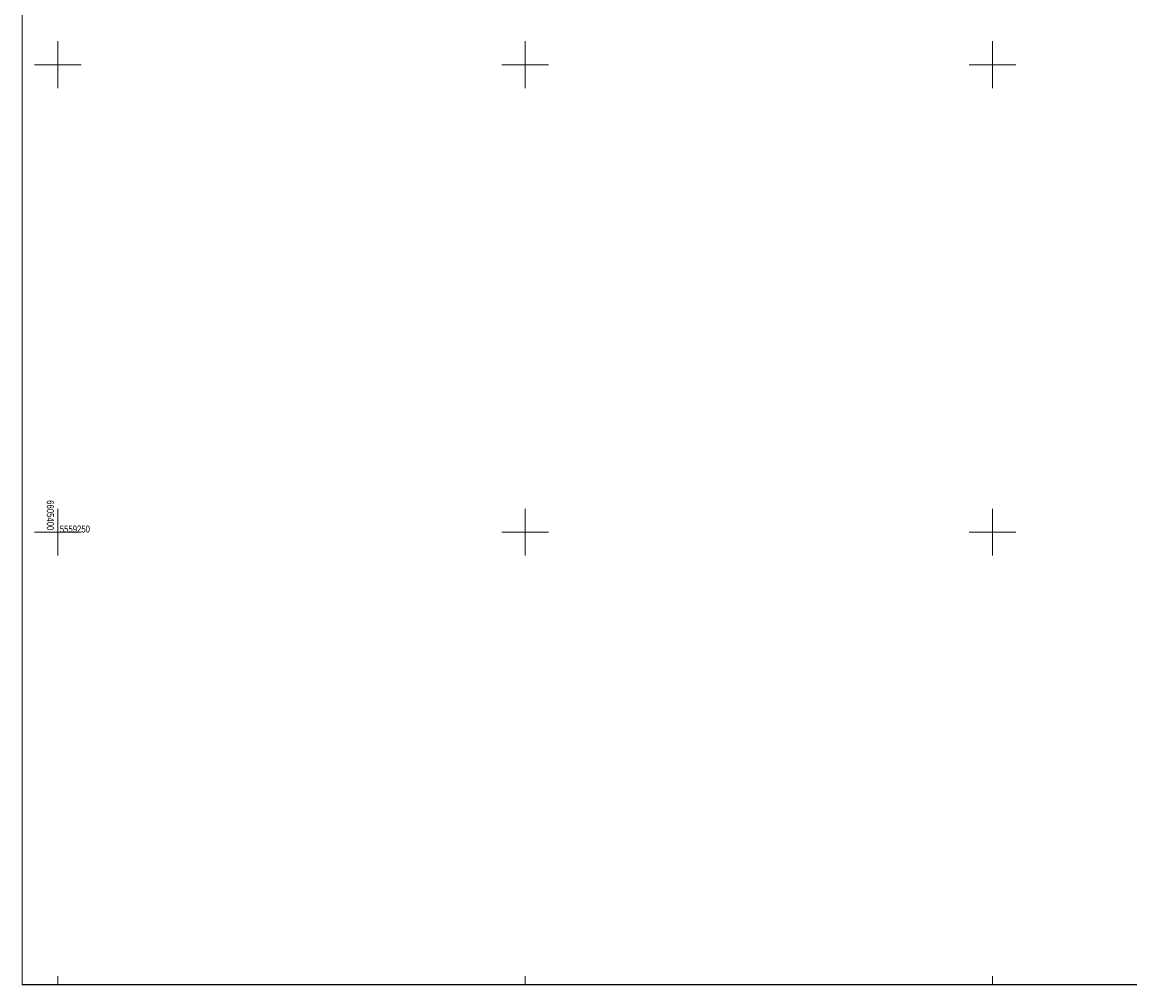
# Model space of a CAD drawing. Header units: metres. Extents: x 6605396 to 6605688, y 5559202 to 5559407.
# Tile 1 of 12: x 6605396 to 6605515, y 5559202 to 5559305. Entities that reach past the tile are written whole.
import ezdxf

# ---------------------------------------------------------------- set-up
doc = ezdxf.new("R2010")
doc.units = ezdxf.units.M
doc.header["$MEASUREMENT"] = 0
doc.layers.add('Ramki i opis wydruku', color=7, linetype='CONTINUOUS')
doc.layers.add('Wstawianie ramki sekcyjnej z opisem', color=7, linetype='CONTINUOUS')
doc.styles.get("Standard").update_dxf_attribs({"font": 'Working1250.shx', "width": 0.75})

msp = doc.modelspace()

# ---------------------------------------------------------------- linework, layer by layer
at = {"layer": 'Ramki i opis wydruku', "color": 7, "linetype": 'Continuous', "lineweight": 13, "flags": 128}
for points in [[(6605396.17, 5559201.63), (6605688.07, 5559201.63), (6605688.07, 5559406.53), (6605396.17, 5559406.53)], [(6605396.17, 5559201.58), (6605688.07, 5559201.58), (6605688.07, 5559398.58), (6605396.17, 5559398.58)]]:
    msp.add_lwpolyline(points, close=True, dxfattribs=at)
at = {"layer": 'Wstawianie ramki sekcyjnej z opisem', "color": 7, "linetype": 'Continuous', "lineweight": 13, "flags": 128}
for points in [[(6605400, 5559297.5), (6605400, 5559302.5)], [(6605450, 5559297.5), (6605450, 5559302.5)], [(6605500, 5559297.5), (6605500, 5559302.5)], [(6605397.5, 5559300), (6605402.5, 5559300)], [(6605447.5, 5559300), (6605452.5, 5559300)], [(6605497.5, 5559300), (6605502.5, 5559300)], [(6605400, 5559247.5), (6605400, 5559252.5)], [(6605450, 5559247.5), (6605450, 5559252.5)], [(6605500, 5559247.5), (6605500, 5559252.5)], [(6605397.5, 5559250), (6605402.5, 5559250)], [(6605447.5, 5559250), (6605452.5, 5559250)], [(6605497.5, 5559250), (6605502.5, 5559250)], [(6605400, 5559201.58), (6605400, 5559202.5)], [(6605450, 5559201.58), (6605450, 5559202.5)], [(6605500, 5559201.58), (6605500, 5559202.5)]]:
    msp.add_lwpolyline(points, dxfattribs=at)

# ---------------------------------------------------------------- texts
at = {"layer": 'Wstawianie ramki sekcyjnej z opisem', "color": 7, "linetype": 'Continuous', "lineweight": 13, "char_height": 0.75, "line_spacing_factor": 0.6}
for s, insert, attachment_point, rotation in [('\\fArial|b0|i0|c238238|p39;\\H1x;\\W0.79;6605400', (6605398.8, 5559250.2), 9, 270), ('\\fArial|b0|i0|c238238|p39;\\H1x;\\W0.79;5559250', (6605400.200004, 5559249.95), 7, 0.00097403)]:
    msp.add_mtext(s, dxfattribs=dict(at, insert=insert, attachment_point=attachment_point, rotation=rotation))

doc.saveas('drawing.dxf')
